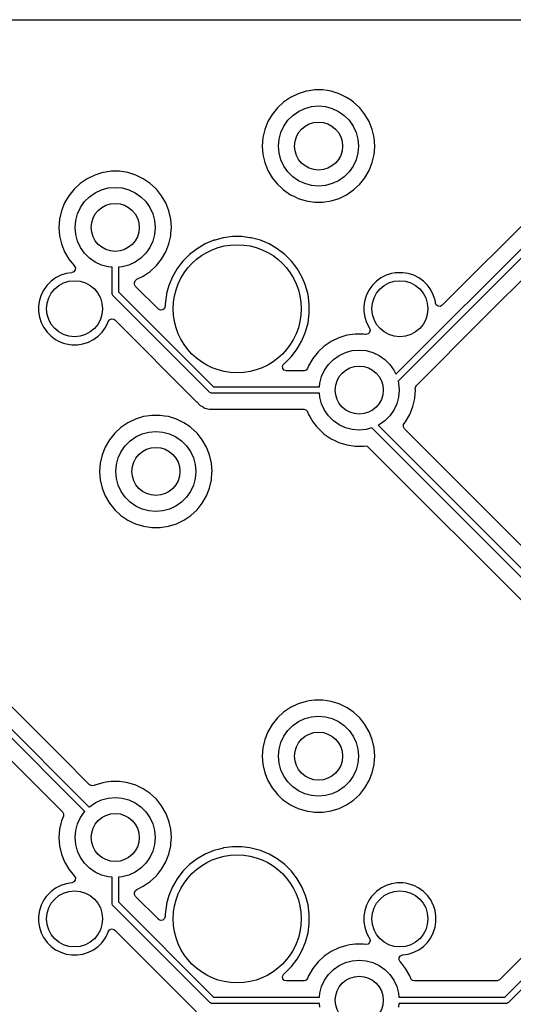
# Model space of a CAD drawing. Extents: x 98 to 223, y -135 to -41.
# Tile 7 of 23: x 119 to 135, y -77 to -46. Entities that reach past the tile are written whole.
import ezdxf

# ---------------------------------------------------------------- set-up
doc = ezdxf.new("R2010")
doc.units = 0
doc.layers.add('BLACK', color=7, linetype='CONTINUOUS')

msp = doc.modelspace()

# ---------------------------------------------------------------- linework, layer by layer
at = {"layer": 'BLACK', "linetype": 'CONTINUOUS'}
for p, q in [((117.147, -46.06175), (135.63839, -46.06175)), ((139.499706, -47.928557), (132.449365, -54.978898)), ((128.456312, -48.25575), (128.294747, -48.280103)), ((128.456318, -48.25575), (128.456312, -48.25575)), ((128.718682, -48.25575), (128.456318, -48.25575)), ((128.718687, -48.25575), (128.718682, -48.25575)), ((128.853323, -48.276044), (128.718687, -48.25575)), ((131.001979, -57.134098), (140.073137, -48.06294)), ((127.709802, -48.486018), (127.49302, -48.633817)), ((127.709803, -48.486017), (127.709802, -48.486018)), ((127.946173, -48.372188), (127.709803, -48.486017)), ((128.196876, -48.294856), (127.946173, -48.372188)), ((128.196882, -48.294855), (128.196876, -48.294856)), ((128.196885, -48.294854), (128.196882, -48.294855)), ((128.294747, -48.280103), (128.196885, -48.294854)), ((128.978115, -48.294854), (128.853323, -48.276044)), ((128.978119, -48.294855), (128.978115, -48.294854)), ((128.978123, -48.294856), (128.978119, -48.294855)), ((129.228827, -48.372188), (128.978123, -48.294856)), ((129.465196, -48.486017), (129.228825, -48.372188)), ((129.228825, -48.372188), (129.228827, -48.372188)), ((129.465197, -48.486018), (129.465196, -48.486017)), ((129.4652, -48.48602), (129.465197, -48.486018)), ((129.465204, -48.486022), (129.4652, -48.48602)), ((129.583988, -48.567008), (129.465204, -48.486022)), ((129.681979, -48.633817), (129.583988, -48.567008)), ((140.14302, -48.275901), (131.071862, -57.347059)), ((127.300698, -48.812264), (127.137114, -49.017393)), ((127.49302, -48.633817), (127.300698, -48.812264)), ((127.9625, -48.923718), (128.159975, -48.831634)), ((128.159975, -48.831634), (128.37044, -48.77524)), ((128.37044, -48.77524), (128.5875, -48.75625)), ((128.5875, -48.75625), (128.80456, -48.77524)), ((128.80456, -48.77524), (129.015025, -48.831634)), ((129.015025, -48.831634), (129.2125, -48.923718)), ((129.874301, -48.812264), (129.681979, -48.633817)), ((129.874304, -48.812268), (129.874301, -48.812264)), ((129.874305, -48.812269), (129.874304, -48.812268)), ((130.037886, -49.017393), (129.874305, -48.812269)), ((127.137114, -49.017393), (127.005932, -49.244606)), ((127.629944, -49.202765), (127.784015, -49.048694)), ((127.784015, -49.048694), (127.9625, -48.923718)), ((129.2125, -48.923718), (129.390985, -49.048694)), ((129.390985, -49.048694), (129.545056, -49.202765)), ((130.169068, -49.244607), (130.037886, -49.017393)), ((126.910076, -49.488847), (126.851697, -49.744624)), ((126.910082, -49.488828), (126.910076, -49.488847)), ((127.005932, -49.244606), (126.910082, -49.488828)), ((127.412884, -49.578725), (127.504968, -49.38125)), ((127.504968, -49.38125), (127.629944, -49.202765)), ((129.545056, -49.202765), (129.670032, -49.38125)), ((129.670032, -49.38125), (129.762116, -49.578725)), ((130.26492, -49.488834), (130.169068, -49.244607)), ((130.323302, -49.74462), (130.26492, -49.488834)), ((126.851696, -49.744629), (126.832092, -50.006245)), ((126.851697, -49.744624), (126.851696, -49.744629)), ((127.3375, -50.00625), (127.35649, -49.78919)), ((127.35649, -49.78919), (127.412884, -49.578725)), ((129.762116, -49.578725), (129.81851, -49.78919)), ((129.81851, -49.78919), (129.8375, -50.00625)), ((130.323302, -49.744624), (130.323302, -49.74462)), ((130.323303, -49.744629), (130.323302, -49.744624)), ((130.342908, -50.006245), (130.323303, -49.744629)), ((126.832092, -50.006245), (126.832092, -50.006254)), ((126.832092, -50.006254), (126.851696, -50.26787)), ((127.35649, -50.22331), (127.3375, -50.00625)), ((129.8375, -50.00625), (129.81851, -50.22331)), ((130.33017, -50.176236), (130.342908, -50.006254)), ((130.342908, -50.006254), (130.342908, -50.006245)), ((126.851696, -50.26787), (126.851697, -50.267875)), ((126.851697, -50.267875), (126.910076, -50.523652)), ((127.412884, -50.433775), (127.35649, -50.22331)), ((129.81851, -50.22331), (129.762116, -50.433775)), ((130.26492, -50.523666), (130.323302, -50.26788)), ((130.323302, -50.26788), (130.33017, -50.176236)), ((126.910076, -50.523652), (126.910078, -50.523661)), ((126.910078, -50.523661), (126.91008, -50.523666)), ((126.91008, -50.523666), (127.005932, -50.767893)), ((127.504968, -50.63125), (127.412884, -50.433775)), ((127.629944, -50.809735), (127.504968, -50.63125)), ((129.670032, -50.63125), (129.545056, -50.809735)), ((129.762116, -50.433775), (129.670032, -50.63125)), ((130.169068, -50.767893), (130.26492, -50.523666)), ((133.722988, -55.403745), (138.695636, -50.431097)), ((121.359802, -51.026018), (121.14302, -51.173817)), ((121.359803, -51.026017), (121.359802, -51.026018)), ((121.596173, -50.912188), (121.359803, -51.026017)), ((121.846876, -50.834856), (121.596173, -50.912188)), ((121.846882, -50.834855), (121.846876, -50.834856)), ((121.846885, -50.834854), (121.846882, -50.834855)), ((121.944747, -50.820103), (121.846885, -50.834854)), ((122.106312, -50.79575), (121.944747, -50.820103)), ((122.106318, -50.79575), (122.106312, -50.79575)), ((122.368682, -50.79575), (122.106318, -50.79575)), ((122.368687, -50.79575), (122.368682, -50.79575)), ((122.503323, -50.816044), (122.368687, -50.79575)), ((122.628115, -50.834854), (122.503323, -50.816044)), ((122.628119, -50.834855), (122.628115, -50.834854)), ((122.628123, -50.834856), (122.628119, -50.834855)), ((122.878827, -50.912188), (122.628123, -50.834856)), ((123.115196, -51.026017), (122.878825, -50.912188)), ((122.878825, -50.912188), (122.878827, -50.912188)), ((123.115197, -51.026018), (123.115196, -51.026017)), ((123.1152, -51.02602), (123.115197, -51.026018)), ((123.115204, -51.026022), (123.1152, -51.02602)), ((123.331979, -51.173817), (123.115204, -51.026022)), ((127.005932, -50.767893), (127.137114, -50.995107)), ((127.137114, -50.995107), (127.229158, -51.110526)), ((127.784015, -50.963806), (127.629944, -50.809735)), ((127.9625, -51.088782), (127.784015, -50.963806)), ((129.390985, -50.963806), (129.2125, -51.088782)), ((129.545056, -50.809735), (129.390985, -50.963806)), ((129.874305, -51.200231), (130.037886, -50.995107)), ((130.037886, -50.995107), (130.169068, -50.767893)), ((121.14302, -51.173817), (120.950698, -51.352264)), ((121.809975, -51.371634), (122.02044, -51.31524)), ((122.02044, -51.31524), (122.2375, -51.29625)), ((122.2375, -51.29625), (122.45456, -51.31524)), ((122.45456, -51.31524), (122.665025, -51.371634)), ((123.524301, -51.352264), (123.331979, -51.173817)), ((127.229158, -51.110526), (127.300698, -51.200235)), ((127.300698, -51.200235), (127.44675, -51.33575)), ((127.44675, -51.33575), (127.493021, -51.378683)), ((128.159975, -51.180866), (127.9625, -51.088782)), ((128.37044, -51.23726), (128.159975, -51.180866)), ((128.5875, -51.25625), (128.37044, -51.23726)), ((128.80456, -51.23726), (128.5875, -51.25625)), ((129.015025, -51.180866), (128.80456, -51.23726)), ((129.2125, -51.088782), (129.015025, -51.180866)), ((129.681979, -51.378683), (129.874305, -51.200231)), ((120.787114, -51.557393), (120.655932, -51.784606)), ((120.950698, -51.352264), (120.787114, -51.557393)), ((121.279944, -51.742765), (121.434015, -51.588694)), ((121.434015, -51.588694), (121.6125, -51.463718)), ((121.6125, -51.463718), (121.809975, -51.371634)), ((122.665025, -51.371634), (122.8625, -51.463718)), ((122.8625, -51.463718), (123.040985, -51.588694)), ((123.040985, -51.588694), (123.195056, -51.742765)), ((123.524304, -51.352268), (123.524301, -51.352264)), ((123.524305, -51.352269), (123.524304, -51.352268)), ((123.687886, -51.557393), (123.524305, -51.352269)), ((123.819068, -51.784607), (123.687886, -51.557393)), ((127.493021, -51.378683), (127.709796, -51.526478)), ((127.709796, -51.526478), (127.709801, -51.52648)), ((127.709801, -51.52648), (127.709802, -51.526481)), ((127.709802, -51.526481), (127.709803, -51.526482)), ((127.709803, -51.526482), (127.835343, -51.586938)), ((127.835343, -51.586938), (127.946173, -51.640311)), ((127.946173, -51.640311), (127.946174, -51.640311)), ((127.946174, -51.640311), (127.946177, -51.640313)), ((127.946177, -51.640313), (128.196885, -51.717646)), ((128.978115, -51.717646), (129.228823, -51.640313)), ((129.228823, -51.640313), (129.465204, -51.526478)), ((129.465204, -51.526478), (129.681979, -51.378683)), ((120.655932, -51.784606), (120.560082, -52.028828)), ((121.062884, -52.118725), (121.154968, -51.92125)), ((121.154968, -51.92125), (121.279944, -51.742765)), ((123.195056, -51.742765), (123.320032, -51.92125)), ((123.320032, -51.92125), (123.412116, -52.118725)), ((123.91492, -52.028834), (123.819068, -51.784607)), ((128.196885, -51.717646), (128.456318, -51.75675)), ((128.456318, -51.75675), (128.718682, -51.75675)), ((128.718682, -51.75675), (128.978115, -51.717646)), ((120.560076, -52.028847), (120.501697, -52.284624)), ((120.560082, -52.028828), (120.560076, -52.028847)), ((121.00649, -52.32919), (121.062884, -52.118725)), ((123.412116, -52.118725), (123.46851, -52.32919)), ((123.973302, -52.28462), (123.91492, -52.028834)), ((120.501696, -52.284629), (120.482092, -52.546245)), ((120.482092, -52.546245), (120.482092, -52.546254)), ((120.482092, -52.546254), (120.501696, -52.80787)), ((120.501697, -52.284624), (120.501696, -52.284629)), ((120.9875, -52.54625), (121.00649, -52.32919)), ((121.00649, -52.76331), (120.9875, -52.54625)), ((123.46851, -52.32919), (123.4875, -52.54625)), ((123.4875, -52.54625), (123.46851, -52.76331)), ((123.973302, -52.284624), (123.973302, -52.28462)), ((123.973303, -52.284629), (123.973302, -52.284624)), ((123.992908, -52.546245), (123.973303, -52.284629)), ((123.97897, -52.732243), (123.992908, -52.546254)), ((123.992908, -52.546254), (123.992908, -52.546245)), ((120.501696, -52.80787), (120.501697, -52.807875)), ((120.501697, -52.807875), (120.560076, -53.063652)), ((121.062884, -52.973775), (121.00649, -52.76331)), ((123.46851, -52.76331), (123.412116, -52.973775)), ((123.91492, -53.063666), (123.973302, -52.80788)), ((123.973302, -52.80788), (123.97897, -52.732243)), ((125.607507, -52.874257), (125.357484, -52.94125)), ((125.621585, -52.872403), (125.607507, -52.874257)), ((125.899986, -52.83575), (125.621585, -52.872403)), ((125.899994, -52.83575), (125.899986, -52.83575)), ((126.195006, -52.83575), (125.899994, -52.83575)), ((126.195013, -52.83575), (126.195006, -52.83575)), ((126.438334, -52.867785), (126.195013, -52.83575)), ((126.487493, -52.874257), (126.438334, -52.867785)), ((126.772452, -52.950611), (126.487493, -52.874257)), ((120.560076, -53.063652), (120.560078, -53.063661)), ((120.560078, -53.063661), (120.56008, -53.063666)), ((120.56008, -53.063666), (120.655932, -53.307893)), ((121.154968, -53.17125), (121.062884, -52.973775)), ((121.279944, -53.349735), (121.154968, -53.17125)), ((123.320032, -53.17125), (123.195056, -53.349735)), ((123.412116, -52.973775), (123.320032, -53.17125)), ((123.819068, -53.307893), (123.91492, -53.063666)), ((125.049989, -53.063508), (124.794506, -53.211011)), ((125.049999, -53.063504), (125.049989, -53.063508)), ((125.322538, -52.950614), (125.049999, -53.063504)), ((125.322548, -52.950611), (125.322538, -52.950614)), ((125.357484, -52.94125), (125.322548, -52.950611)), ((126.772454, -52.950612), (126.772452, -52.950611)), ((126.772461, -52.950614), (126.772454, -52.950612)), ((127.045, -53.063504), (126.772461, -52.950614)), ((127.04501, -53.063508), (127.045, -53.063504)), ((127.300493, -53.211011), (127.04501, -53.063508)), ((120.655932, -53.307893), (120.787114, -53.535107)), ((121.434015, -53.503806), (121.279944, -53.349735)), ((123.195056, -53.349735), (123.040985, -53.503806)), ((123.687886, -53.535107), (123.819068, -53.307893)), ((124.560452, -53.390608), (124.351858, -53.599202)), ((124.560459, -53.390602), (124.560452, -53.390608)), ((124.794506, -53.211011), (124.560459, -53.390602)), ((127.53454, -53.390602), (127.300493, -53.211011)), ((127.534547, -53.390608), (127.53454, -53.390602)), ((127.743141, -53.599202), (127.534547, -53.390608)), ((120.787114, -53.535107), (120.88133, -53.65325)), ((120.88133, -53.65325), (120.950697, -53.740234)), ((120.950697, -53.740234), (120.956877, -53.745967)), ((120.956877, -53.745967), (120.992633, -53.805994)), ((121.6125, -53.628782), (121.434015, -53.503806)), ((121.809975, -53.720866), (121.6125, -53.628782)), ((122.02044, -53.77726), (121.809975, -53.720866)), ((122.1375, -53.787501), (122.02044, -53.77726)), ((122.1375, -54.599652), (122.1375, -53.787501)), ((122.45456, -53.77726), (122.3375, -53.787501)), ((122.3375, -53.787501), (122.3375, -54.55823)), ((122.665025, -53.720866), (122.45456, -53.77726)), ((122.8625, -53.628782), (122.665025, -53.720866)), ((123.040985, -53.503806), (122.8625, -53.628782)), ((123.331979, -53.918683), (123.524305, -53.740231)), ((123.524305, -53.740231), (123.687886, -53.535107)), ((124.351852, -53.599209), (124.172261, -53.833256)), ((124.351858, -53.599202), (124.351852, -53.599209)), ((127.743147, -53.599209), (127.743141, -53.599202)), ((127.922738, -53.833256), (127.743147, -53.599209)), ((120.535457, -54.043207), (120.377609, -54.123636)), ((120.53546, -54.043206), (120.535457, -54.043207)), ((120.703943, -53.988464), (120.53546, -54.043206)), ((120.878928, -53.960748), (120.703943, -53.988464)), ((120.882288, -53.960484), (120.878928, -53.960748)), ((120.886006, -53.960134), (120.882288, -53.960484)), ((120.950511, -53.933285), (120.886006, -53.960134)), ((120.99026, -53.875824), (120.950511, -53.933285)), ((120.992633, -53.805994), (120.99026, -53.875824)), ((122.908198, -54.166166), (123.115204, -54.066478)), ((123.115204, -54.066478), (123.331979, -53.918683)), ((124.024754, -54.088749), (123.911864, -54.361288)), ((124.024758, -54.088739), (124.024754, -54.088749)), ((124.172261, -53.833256), (124.024758, -54.088739)), ((128.057388, -54.066478), (127.922738, -53.833256)), ((128.070243, -54.088743), (128.057388, -54.066478)), ((128.148589, -54.277886), (128.070243, -54.088743)), ((130.695457, -54.043207), (130.537609, -54.123636)), ((130.69546, -54.043206), (130.695457, -54.043207)), ((130.863943, -53.988464), (130.69546, -54.043206)), ((130.980595, -53.969988), (130.863943, -53.988464)), ((131.038921, -53.96075), (130.980595, -53.969988)), ((131.216079, -53.96075), (131.038921, -53.96075)), ((131.303567, -53.974607), (131.216079, -53.96075)), ((131.391056, -53.988464), (131.303567, -53.974607)), ((131.559539, -54.043206), (131.391056, -53.988464)), ((131.559542, -54.043207), (131.559539, -54.043206)), ((131.71739, -54.123636), (131.559542, -54.043207)), ((120.084169, -54.387236), (120.004886, -54.496359)), ((120.109017, -54.353036), (120.084169, -54.387236)), ((120.109019, -54.353034), (120.109017, -54.353036)), ((120.234283, -54.227769), (120.109019, -54.353033)), ((120.109019, -54.353033), (120.109019, -54.353034)), ((120.234284, -54.227769), (120.234283, -54.227769)), ((120.234286, -54.227767), (120.234284, -54.227769)), ((120.319507, -54.16585), (120.234286, -54.227767)), ((120.377609, -54.123636), (120.319507, -54.16585)), ((122.838, -54.277886), (122.857685, -54.210847)), ((122.838, -54.299555), (122.838, -54.277886)), ((122.840834, -54.325913), (122.838, -54.299555)), ((122.874319, -54.387236), (122.840834, -54.325913)), ((122.857685, -54.210847), (122.908198, -54.166166)), ((123.585319, -55.098236), (122.874319, -54.387236)), ((123.911861, -54.361298), (123.844084, -54.614249)), ((123.911864, -54.361288), (123.911861, -54.361298)), ((128.168856, -54.326817), (128.148589, -54.277886)), ((128.183139, -54.361298), (128.168856, -54.326817)), ((128.259493, -54.646257), (128.183139, -54.361298)), ((130.244169, -54.387236), (130.164886, -54.496359)), ((130.269017, -54.353036), (130.244169, -54.387236)), ((130.269019, -54.353034), (130.269017, -54.353036)), ((130.394283, -54.227769), (130.269019, -54.353033)), ((130.269019, -54.353033), (130.269019, -54.353034)), ((130.394284, -54.227769), (130.394283, -54.227769)), ((130.394286, -54.227767), (130.394284, -54.227769)), ((130.479507, -54.16585), (130.394286, -54.227767)), ((130.537609, -54.123636), (130.479507, -54.16585)), ((131.860714, -54.227767), (131.71739, -54.123636)), ((131.985983, -54.353036), (131.860714, -54.227767)), ((132.070354, -54.469163), (131.985983, -54.353036)), ((119.924456, -54.65421), (119.869714, -54.822693)), ((119.924457, -54.654207), (119.924456, -54.65421)), ((120.004886, -54.496359), (119.924457, -54.654207)), ((122.139421, -54.619161), (122.1375, -54.599652)), ((122.154353, -54.655209), (122.139421, -54.619161)), ((122.166789, -54.670363), (122.154353, -54.655209)), ((125.193387, -57.696961), (122.166789, -54.670363)), ((122.3375, -54.55823), (125.30552, -57.52625)), ((123.835506, -54.646265), (123.797, -54.938736)), ((123.835508, -54.646254), (123.835506, -54.646265)), ((123.844084, -54.614249), (123.835508, -54.646254)), ((128.298, -54.938744), (128.259493, -54.646257)), ((130.084456, -54.65421), (130.029714, -54.822693)), ((130.084457, -54.654207), (130.084456, -54.65421)), ((130.164886, -54.496359), (130.084457, -54.654207)), ((132.090113, -54.496359), (132.070354, -54.469163)), ((132.170542, -54.654207), (132.090113, -54.496359)), ((132.170543, -54.65421), (132.170542, -54.654207)), ((132.225286, -54.822694), (132.170543, -54.65421)), ((119.869714, -54.822693), (119.842, -54.997671)), ((119.842, -54.997671), (119.842, -55.174828)), ((123.797, -55.010555), (123.777315, -55.077594)), ((123.797, -54.938736), (123.797, -55.010555)), ((128.298, -55.233756), (128.298, -54.938744)), ((130.029714, -54.822693), (130.002, -54.997671)), ((130.002, -54.997671), (130.002, -55.174828)), ((132.225286, -54.822695), (132.225286, -54.822694)), ((132.236431, -54.893064), (132.225286, -54.822695)), ((132.239211, -54.910614), (132.236431, -54.893064)), ((132.262417, -54.965527), (132.239211, -54.910614)), ((132.31835, -55.007399), (132.262417, -54.965527)), ((132.388042, -55.012383), (132.31835, -55.007399)), ((132.449365, -54.978898), (132.388042, -55.012383)), ((119.842, -55.174828), (119.869714, -55.349806)), ((123.591797, -55.104268), (123.585319, -55.098236)), ((123.655353, -55.133293), (123.591797, -55.104268)), ((123.724511, -55.123349), (123.655353, -55.133293)), ((123.777315, -55.077594), (123.724511, -55.123349)), ((128.259493, -55.526243), (128.298, -55.233756)), ((130.002, -55.174828), (130.029714, -55.349806)), ((119.869714, -55.349806), (119.924456, -55.518289)), ((119.924456, -55.518289), (119.924457, -55.518292)), ((119.924457, -55.518292), (119.999398, -55.66537)), ((121.930114, -55.67614), (122.010542, -55.518292)), ((122.010542, -55.518292), (122.020692, -55.487054)), ((122.020692, -55.487054), (122.060129, -55.429379)), ((122.060129, -55.429379), (122.124487, -55.40218)), ((122.124487, -55.40218), (122.193334, -55.414094)), ((122.193334, -55.414094), (122.226304, -55.437691)), ((122.226304, -55.437691), (124.779237, -57.990624)), ((128.183139, -55.811202), (128.259493, -55.526243)), ((130.029714, -55.349806), (130.084456, -55.518289)), ((130.084456, -55.518289), (130.084457, -55.518292)), ((130.084457, -55.518292), (130.164887, -55.676142)), ((131.64529, -57.481443), (133.722988, -55.403745)), ((119.999398, -55.66537), (120.004886, -55.67614)), ((120.004886, -55.67614), (120.109017, -55.819464)), ((120.109017, -55.819464), (120.234286, -55.944733)), ((120.234286, -55.944733), (120.37761, -56.048864)), ((121.55739, -56.048864), (121.700714, -55.944733)), ((121.700714, -55.944733), (121.825983, -55.819464)), ((121.825983, -55.819464), (121.930114, -55.67614)), ((128.070243, -56.083757), (128.183139, -55.811202)), ((129.466876, -55.914856), (129.216173, -55.992188)), ((129.466882, -55.914855), (129.466876, -55.914856)), ((129.466885, -55.914854), (129.466882, -55.914855)), ((129.564747, -55.900103), (129.466885, -55.914854)), ((129.726312, -55.87575), (129.564747, -55.900103)), ((129.726318, -55.87575), (129.726312, -55.87575)), ((129.988682, -55.87575), (129.726318, -55.87575)), ((129.988689, -55.87575), (129.988682, -55.87575)), ((130.056498, -55.885971), (129.988689, -55.87575)), ((130.064366, -55.886901), (130.056498, -55.885971)), ((130.132844, -55.873026), (130.064366, -55.886901)), ((130.182951, -55.824332), (130.132844, -55.873026)), ((130.164887, -55.676142), (130.175298, -55.690472)), ((130.175298, -55.690472), (130.198777, -55.756279)), ((130.198777, -55.756279), (130.182951, -55.824332)), ((120.37761, -56.048864), (120.446077, -56.08375)), ((120.446077, -56.08375), (120.535457, -56.129292)), ((120.535457, -56.129292), (120.53546, -56.129293)), ((120.53546, -56.129293), (120.619701, -56.156664)), ((120.619701, -56.156664), (120.703945, -56.184036)), ((120.703945, -56.184036), (120.878921, -56.21175)), ((120.878921, -56.21175), (120.878922, -56.21175)), ((120.878922, -56.21175), (121.056078, -56.21175)), ((121.056078, -56.21175), (121.056079, -56.21175)), ((121.056079, -56.21175), (121.231055, -56.184036)), ((121.231055, -56.184036), (121.399542, -56.129292)), ((121.399542, -56.129292), (121.55739, -56.048864)), ((127.922738, -56.339244), (128.070243, -56.083757)), ((128.76302, -56.253817), (128.570698, -56.432264)), ((128.979802, -56.106018), (128.76302, -56.253817)), ((128.979803, -56.106017), (128.979802, -56.106018)), ((129.216173, -55.992188), (128.979803, -56.106017)), ((127.743146, -56.573292), (127.922738, -56.339244)), ((128.570698, -56.432264), (128.407114, -56.637393)), ((129.054015, -56.668694), (129.2325, -56.543718)), ((129.2325, -56.543718), (129.429975, -56.451634)), ((129.429975, -56.451634), (129.64044, -56.39524)), ((129.64044, -56.39524), (129.8575, -56.37625)), ((129.8575, -56.37625), (130.07456, -56.39524)), ((130.07456, -56.39524), (130.285025, -56.451634)), ((130.285025, -56.451634), (130.4825, -56.543718)), ((130.4825, -56.543718), (130.660985, -56.668694)), ((127.4593, -56.884103), (127.488325, -56.820547)), ((127.488325, -56.820547), (127.506552, -56.803374)), ((127.506552, -56.803374), (127.519179, -56.793684)), ((127.519179, -56.793684), (127.534542, -56.781896)), ((127.534542, -56.781896), (127.743146, -56.573292)), ((128.275932, -56.864607), (128.243573, -56.947055)), ((128.275935, -56.8646), (128.275932, -56.864605)), ((128.275932, -56.864605), (128.275932, -56.864607)), ((128.407114, -56.637393), (128.275935, -56.8646)), ((128.774968, -57.00125), (128.899944, -56.822765)), ((128.899944, -56.822765), (129.054015, -56.668694)), ((130.660985, -56.668694), (130.815056, -56.822765)), ((130.815056, -56.822765), (130.940032, -57.00125)), ((127.469244, -56.953261), (127.4593, -56.884103)), ((127.514999, -57.006065), (127.469244, -56.953261)), ((127.582038, -57.02575), (127.514999, -57.006065)), ((128.128147, -57.02575), (127.582038, -57.02575)), ((128.13489, -57.025567), (128.128147, -57.02575)), ((128.20076, -57.002266), (128.13489, -57.025567)), ((128.243573, -56.947055), (128.20076, -57.002266)), ((128.682884, -57.198725), (128.774968, -57.00125)), ((130.940032, -57.00125), (131.001979, -57.134098)), ((128.616249, -57.52625), (128.62649, -57.40919)), ((128.62649, -57.40919), (128.682884, -57.198725)), ((131.071862, -57.347059), (131.08851, -57.40919)), ((131.08851, -57.40919), (131.1075, -57.62625)), ((131.62394, -57.510066), (131.64529, -57.481443)), ((125.208541, -57.709397), (125.193387, -57.696961)), ((125.244589, -57.724329), (125.208541, -57.709397)), ((125.264098, -57.72625), (125.244589, -57.724329)), ((128.616249, -57.72625), (125.264098, -57.72625)), ((125.30552, -57.52625), (128.616249, -57.52625)), ((128.62649, -57.84331), (128.616249, -57.72625)), ((131.1075, -57.62625), (131.08851, -57.84331)), ((131.594936, -57.866085), (131.612908, -57.626253)), ((131.609321, -57.578389), (131.62394, -57.510066)), ((131.612908, -57.626248), (131.609321, -57.578389)), ((131.612908, -57.626253), (131.612908, -57.626248)), ((124.779237, -57.990624), (124.779247, -57.990635)), ((124.779247, -57.990635), (124.783577, -57.994965)), ((124.783577, -57.994965), (124.783578, -57.994966)), ((124.783578, -57.994966), (124.895382, -58.10677)), ((128.682884, -58.053775), (128.62649, -57.84331)), ((128.774968, -58.25125), (128.682884, -58.053775)), ((131.032116, -58.053775), (130.940032, -58.25125)), ((131.08851, -57.84331), (131.032116, -58.053775)), ((131.53492, -58.143666), (131.593302, -57.88788)), ((131.593302, -57.88788), (131.594936, -57.866085)), ((124.895382, -58.10677), (124.959298, -58.143671)), ((124.959298, -58.143671), (124.982193, -58.156889)), ((124.982193, -58.156889), (124.982195, -58.156891)), ((124.982195, -58.156891), (125.020249, -58.178861)), ((125.020249, -58.178861), (125.032313, -58.185827)), ((125.032313, -58.185827), (125.185041, -58.226751)), ((125.185041, -58.226751), (125.185044, -58.226751)), ((125.185044, -58.226751), (125.350751, -58.226751)), ((125.350751, -58.226751), (125.350767, -58.22675)), ((125.350767, -58.22675), (128.128147, -58.22675)), ((128.128147, -58.22675), (128.195186, -58.246435)), ((128.195186, -58.246435), (128.240941, -58.299239)), ((128.240941, -58.299239), (128.243558, -58.305407)), ((128.243558, -58.305407), (128.275932, -58.387893)), ((128.275932, -58.387893), (128.275934, -58.387896)), ((128.275934, -58.387896), (128.275935, -58.387899)), ((128.275935, -58.387899), (128.314593, -58.454856)), ((128.899944, -58.429735), (128.774968, -58.25125)), ((130.940032, -58.25125), (130.815056, -58.429735)), ((131.307886, -58.615107), (131.439068, -58.387893)), ((131.439068, -58.387893), (131.53492, -58.143666)), ((122.629802, -58.646018), (122.41302, -58.793817)), ((122.629803, -58.646017), (122.629802, -58.646018)), ((122.866173, -58.532188), (122.629803, -58.646017)), ((123.116876, -58.454856), (122.866173, -58.532188)), ((123.116882, -58.454855), (123.116876, -58.454856)), ((123.116885, -58.454854), (123.116882, -58.454855)), ((123.214747, -58.440103), (123.116885, -58.454854)), ((123.376312, -58.41575), (123.214747, -58.440103)), ((123.376318, -58.41575), (123.376312, -58.41575)), ((123.638682, -58.41575), (123.376318, -58.41575)), ((123.638687, -58.41575), (123.638682, -58.41575)), ((123.773323, -58.436044), (123.638687, -58.41575)), ((123.898115, -58.454854), (123.773323, -58.436044)), ((123.898119, -58.454855), (123.898115, -58.454854)), ((123.898123, -58.454856), (123.898119, -58.454855)), ((124.148827, -58.532188), (123.898123, -58.454856)), ((124.385196, -58.646017), (124.148825, -58.532188)), ((124.148825, -58.532188), (124.148827, -58.532188)), ((124.385197, -58.646018), (124.385196, -58.646017)), ((124.3852, -58.64602), (124.385197, -58.646018)), ((124.385204, -58.646022), (124.3852, -58.64602)), ((124.574793, -58.775282), (124.385204, -58.646022)), ((128.314593, -58.454856), (128.407114, -58.615107)), ((128.407114, -58.615107), (128.521265, -58.758248)), ((129.054015, -58.583806), (128.899944, -58.429735)), ((129.2325, -58.708782), (129.054015, -58.583806)), ((129.429975, -58.800866), (129.2325, -58.708782)), ((130.4825, -58.708782), (130.451097, -58.723425)), ((130.660985, -58.583806), (130.4825, -58.708782)), ((130.815056, -58.429735), (130.660985, -58.583806)), ((131.238606, -58.775282), (131.24359, -58.70559)), ((131.24359, -58.70559), (131.262826, -58.67161)), ((131.262826, -58.67161), (131.307879, -58.615116)), ((131.307879, -58.615114), (131.307886, -58.615107)), ((131.307879, -58.615116), (131.307879, -58.615114)), ((122.220698, -58.972264), (122.057114, -59.177393)), ((122.41302, -58.793817), (122.220698, -58.972264)), ((122.8825, -59.083718), (123.079975, -58.991634)), ((123.079975, -58.991634), (123.29044, -58.93524)), ((123.29044, -58.93524), (123.5075, -58.91625)), ((123.5075, -58.91625), (123.72456, -58.93524)), ((123.72456, -58.93524), (123.935025, -58.991634)), ((123.935025, -58.991634), (124.1325, -59.083718)), ((124.601979, -58.793817), (124.574793, -58.775282)), ((124.794301, -58.972264), (124.601979, -58.793817)), ((124.794304, -58.972268), (124.794301, -58.972264)), ((124.794305, -58.972269), (124.794304, -58.972268)), ((124.957886, -59.177393), (124.794305, -58.972269)), ((128.521265, -58.758248), (128.570698, -58.820235)), ((128.570698, -58.820235), (128.734548, -58.972264)), ((128.734548, -58.972264), (128.763021, -58.998683)), ((128.763021, -58.998683), (128.979796, -59.146478)), ((129.64044, -58.85726), (129.429975, -58.800866)), ((129.8575, -58.87625), (129.64044, -58.85726)), ((130.07456, -58.85726), (129.8575, -58.87625)), ((130.254005, -58.809177), (130.07456, -58.85726)), ((138.34929, -66.904461), (130.254005, -58.809177)), ((130.451097, -58.723425), (138.461421, -66.73375)), ((131.272091, -58.836605), (131.238606, -58.775282)), ((132.215449, -59.779963), (131.272091, -58.836605)), ((122.057114, -59.177393), (121.925932, -59.404606)), ((122.549944, -59.362765), (122.704015, -59.208694)), ((122.704015, -59.208694), (122.8825, -59.083718)), ((124.1325, -59.083718), (124.310985, -59.208694)), ((124.310985, -59.208694), (124.465056, -59.362765)), ((125.089068, -59.404607), (124.957886, -59.177393)), ((128.979796, -59.146478), (128.979801, -59.14648)), ((128.979801, -59.14648), (128.979802, -59.146481)), ((128.979802, -59.146481), (128.979803, -59.146482)), ((128.979803, -59.146482), (129.092568, -59.200786)), ((129.092568, -59.200786), (129.216173, -59.260311)), ((129.216173, -59.260311), (129.216174, -59.260311)), ((129.216174, -59.260311), (129.216177, -59.260313)), ((129.216177, -59.260313), (129.466885, -59.337646)), ((121.925932, -59.404606), (121.830082, -59.648828)), ((122.332884, -59.738725), (122.424968, -59.54125)), ((122.424968, -59.54125), (122.549944, -59.362765)), ((124.465056, -59.362765), (124.590032, -59.54125)), ((124.590032, -59.54125), (124.682116, -59.738725)), ((125.18492, -59.648834), (125.089068, -59.404607)), ((129.466885, -59.337646), (129.726318, -59.37675)), ((129.726318, -59.37675), (129.988676, -59.37675)), ((129.988676, -59.37675), (129.988682, -59.37675)), ((129.988682, -59.37675), (130.035482, -59.369695)), ((130.035482, -59.369695), (130.104705, -59.379167)), ((130.104705, -59.379167), (130.141643, -59.404628)), ((130.141643, -59.404628), (138.051284, -67.31427)), ((121.771696, -59.904629), (121.752092, -60.166245)), ((121.771697, -59.904624), (121.771696, -59.904629)), ((121.830076, -59.648847), (121.771697, -59.904624)), ((121.830082, -59.648828), (121.830076, -59.648847)), ((122.27649, -59.94919), (122.332884, -59.738725)), ((124.682116, -59.738725), (124.73851, -59.94919)), ((125.243302, -59.90462), (125.18492, -59.648834)), ((125.243302, -59.904624), (125.243302, -59.90462)), ((125.243303, -59.904629), (125.243302, -59.904624)), ((125.262908, -60.166245), (125.243303, -59.904629)), ((136.729231, -64.293745), (132.215449, -59.779963)), ((121.752092, -60.166245), (121.752092, -60.166254)), ((121.752092, -60.166254), (121.771696, -60.42787)), ((122.2575, -60.16625), (122.27649, -59.94919)), ((122.27649, -60.38331), (122.2575, -60.16625)), ((124.73851, -59.94919), (124.7575, -60.16625)), ((124.7575, -60.16625), (124.73851, -60.38331)), ((125.243302, -60.42788), (125.260192, -60.202493)), ((125.260192, -60.202493), (125.262908, -60.166254)), ((125.262908, -60.166254), (125.262908, -60.166245)), ((121.771696, -60.42787), (121.771697, -60.427875)), ((121.771697, -60.427875), (121.830076, -60.683652)), ((122.332884, -60.593775), (122.27649, -60.38331)), ((124.73851, -60.38331), (124.682116, -60.593775)), ((125.18492, -60.683666), (125.243302, -60.42788)), ((121.830076, -60.683652), (121.830078, -60.683661)), ((121.830078, -60.683661), (121.83008, -60.683666)), ((121.83008, -60.683666), (121.925932, -60.927893)), ((122.424968, -60.79125), (122.332884, -60.593775)), ((122.549944, -60.969735), (122.424968, -60.79125)), ((124.590032, -60.79125), (124.465056, -60.969735)), ((124.682116, -60.593775), (124.590032, -60.79125)), ((125.089068, -60.927893), (125.18492, -60.683666)), ((121.925932, -60.927893), (122.057114, -61.155107)), ((122.057114, -61.155107), (122.180323, -61.309606)), ((122.704015, -61.123806), (122.549944, -60.969735)), ((122.8825, -61.248782), (122.704015, -61.123806)), ((124.310985, -61.123806), (124.1325, -61.248782)), ((124.465056, -60.969735), (124.310985, -61.123806)), ((124.794305, -61.360231), (124.957886, -61.155107)), ((124.957886, -61.155107), (125.089068, -60.927893)), ((122.180323, -61.309606), (122.220698, -61.360235)), ((122.220698, -61.360235), (122.401214, -61.527728)), ((123.079975, -61.340866), (122.8825, -61.248782)), ((123.29044, -61.39726), (123.079975, -61.340866)), ((123.5075, -61.41625), (123.29044, -61.39726)), ((123.72456, -61.39726), (123.5075, -61.41625)), ((123.935025, -61.340866), (123.72456, -61.39726)), ((124.1325, -61.248782), (123.935025, -61.340866)), ((124.601979, -61.538683), (124.794305, -61.360231)), ((122.401214, -61.527728), (122.413021, -61.538683)), ((122.413021, -61.538683), (122.629796, -61.686478)), ((122.629796, -61.686478), (122.629801, -61.68648)), ((122.629801, -61.68648), (122.629802, -61.686481)), ((122.629802, -61.686481), (122.629803, -61.686482)), ((122.629803, -61.686482), (122.755343, -61.746938)), ((122.755343, -61.746938), (122.866173, -61.800311)), ((124.148823, -61.800313), (124.385204, -61.686478)), ((124.385204, -61.686478), (124.601979, -61.538683)), ((122.866173, -61.800311), (122.866174, -61.800311)), ((122.866174, -61.800311), (122.866177, -61.800313)), ((122.866177, -61.800313), (123.116885, -61.877646)), ((123.116885, -61.877646), (123.376318, -61.91675)), ((123.376318, -61.91675), (123.638682, -61.91675)), ((123.638682, -61.91675), (123.898115, -61.877646)), ((123.898115, -61.877646), (124.148823, -61.800313)), ((120.54673, -69.056245), (118.28009, -66.789605)), ((121.286268, -70.78644), (117.751078, -67.25125)), ((117.863211, -67.080539), (121.42769, -70.645018)), ((128.456312, -67.30575), (128.294747, -67.330103)), ((128.456318, -67.30575), (128.456312, -67.30575)), ((128.718682, -67.30575), (128.456318, -67.30575)), ((128.718687, -67.30575), (128.718682, -67.30575)), ((128.853323, -67.326044), (128.718687, -67.30575)), ((127.709802, -67.536018), (127.49302, -67.683817)), ((127.709803, -67.536017), (127.709802, -67.536018)), ((127.946173, -67.422188), (127.709803, -67.536017)), ((128.196876, -67.344856), (127.946173, -67.422188)), ((128.196882, -67.344855), (128.196876, -67.344856)), ((128.196885, -67.344854), (128.196882, -67.344855)), ((128.294747, -67.330103), (128.196885, -67.344854)), ((128.978115, -67.344854), (128.853323, -67.326044)), ((128.978119, -67.344855), (128.978115, -67.344854)), ((128.978123, -67.344856), (128.978119, -67.344855)), ((129.228827, -67.422188), (128.978123, -67.344856)), ((129.465196, -67.536017), (129.228825, -67.422188)), ((129.228825, -67.422188), (129.228827, -67.422188)), ((129.465197, -67.536018), (129.465196, -67.536017)), ((129.4652, -67.53602), (129.465197, -67.536018)), ((129.465204, -67.536022), (129.4652, -67.53602)), ((129.60564, -67.63177), (129.465204, -67.536022)), ((129.681979, -67.683817), (129.60564, -67.63177)), ((117.580084, -67.788069), (120.590261, -70.798246)), ((127.300698, -67.862264), (127.137114, -68.067393)), ((127.49302, -67.683817), (127.300698, -67.862264)), ((127.9625, -67.973718), (128.159975, -67.881634)), ((128.159975, -67.881634), (128.37044, -67.82524)), ((128.37044, -67.82524), (128.5875, -67.80625)), ((128.5875, -67.80625), (128.80456, -67.82524)), ((128.80456, -67.82524), (129.015025, -67.881634)), ((129.015025, -67.881634), (129.2125, -67.973718)), ((129.874301, -67.862264), (129.681979, -67.683817)), ((129.874304, -67.862268), (129.874301, -67.862264)), ((129.874305, -67.862269), (129.874304, -67.862268)), ((130.037886, -68.067393), (129.874305, -67.862269)), ((127.137114, -68.067393), (127.005932, -68.294606)), ((127.629944, -68.252765), (127.784015, -68.098694)), ((127.784015, -68.098694), (127.9625, -67.973718)), ((129.2125, -67.973718), (129.390985, -68.098694)), ((129.390985, -68.098694), (129.545056, -68.252765)), ((130.169068, -68.294607), (130.037886, -68.067393)), ((126.910076, -68.538847), (126.851697, -68.794624)), ((126.910082, -68.538828), (126.910076, -68.538847)), ((127.005932, -68.294606), (126.910082, -68.538828)), ((127.412884, -68.628725), (127.504968, -68.43125)), ((127.504968, -68.43125), (127.629944, -68.252765)), ((129.545056, -68.252765), (129.670032, -68.43125)), ((129.670032, -68.43125), (129.762116, -68.628725)), ((130.26492, -68.538834), (130.169068, -68.294607)), ((130.323302, -68.79462), (130.26492, -68.538834)), ((126.851696, -68.794629), (126.832092, -69.056245)), ((126.851697, -68.794624), (126.851696, -68.794629)), ((127.3375, -69.05625), (127.35649, -68.83919)), ((127.35649, -68.83919), (127.412884, -68.628725)), ((129.762116, -68.628725), (129.81851, -68.83919)), ((129.81851, -68.83919), (129.8375, -69.05625)), ((130.323302, -68.794624), (130.323302, -68.79462)), ((130.323303, -68.794629), (130.323302, -68.794624)), ((130.342908, -69.056245), (130.323303, -68.794629)), ((121.437104, -69.946619), (120.54673, -69.056245)), ((126.832092, -69.056245), (126.832092, -69.056254)), ((126.832092, -69.056254), (126.851696, -69.31787)), ((127.35649, -69.27331), (127.3375, -69.05625)), ((129.8375, -69.05625), (129.81851, -69.27331)), ((130.334097, -69.173828), (130.342908, -69.056254)), ((130.342908, -69.056254), (130.342908, -69.056245)), ((126.851696, -69.31787), (126.851697, -69.317875)), ((126.851697, -69.317875), (126.910076, -69.573652)), ((127.412884, -69.483775), (127.35649, -69.27331)), ((129.81851, -69.27331), (129.762116, -69.483775)), ((130.26492, -69.573666), (130.323302, -69.31788)), ((130.323302, -69.31788), (130.334097, -69.173828)), ((126.910076, -69.573652), (126.910078, -69.573661)), ((126.910078, -69.573661), (126.91008, -69.573666)), ((126.91008, -69.573666), (127.005932, -69.817893)), ((127.504968, -69.68125), (127.412884, -69.483775)), ((127.629944, -69.859735), (127.504968, -69.68125)), ((129.670032, -69.68125), (129.545056, -69.859735)), ((129.762116, -69.483775), (129.670032, -69.68125)), ((130.169068, -69.817893), (130.26492, -69.573666)), ((121.445509, -69.954287), (121.437104, -69.946619)), ((121.509644, -69.98201), (121.445509, -69.954287)), ((121.578585, -69.970659), (121.509644, -69.98201)), ((121.596176, -69.962187), (121.578585, -69.970659)), ((121.846876, -69.884856), (121.596176, -69.962187)), ((121.846882, -69.884855), (121.846876, -69.884856)), ((121.846885, -69.884854), (121.846882, -69.884855)), ((121.944747, -69.870103), (121.846885, -69.884854)), ((122.106312, -69.84575), (121.944747, -69.870103)), ((122.106318, -69.84575), (122.106312, -69.84575)), ((122.368682, -69.84575), (122.106318, -69.84575)), ((122.368687, -69.84575), (122.368682, -69.84575)), ((122.503323, -69.866044), (122.368687, -69.84575)), ((122.628115, -69.884854), (122.503323, -69.866044)), ((122.628119, -69.884855), (122.628115, -69.884854)), ((122.628123, -69.884856), (122.628119, -69.884855)), ((122.878827, -69.962188), (122.628123, -69.884856)), ((123.115196, -70.076017), (122.878825, -69.962188)), ((122.878825, -69.962188), (122.878827, -69.962188)), ((123.115197, -70.076018), (123.115196, -70.076017)), ((123.1152, -70.07602), (123.115197, -70.076018)), ((123.115204, -70.076022), (123.1152, -70.07602)), ((123.331979, -70.223817), (123.115204, -70.076022)), ((127.005932, -69.817893), (127.137114, -70.045107)), ((127.137114, -70.045107), (127.229158, -70.160526)), ((127.784015, -70.013806), (127.629944, -69.859735)), ((127.9625, -70.138782), (127.784015, -70.013806)), ((129.390985, -70.013806), (129.2125, -70.138782)), ((129.545056, -69.859735), (129.390985, -70.013806)), ((129.874305, -70.250231), (130.037886, -70.045107)), ((130.037886, -70.045107), (130.169068, -69.817893)), ((134.40599, -76.57625), (141.1875, -69.79474)), ((141.358211, -69.906873), (134.518123, -76.746961)), ((121.809975, -70.421634), (122.02044, -70.36524)), ((122.02044, -70.36524), (122.2375, -70.34625)), ((122.2375, -70.34625), (122.45456, -70.36524)), ((122.45456, -70.36524), (122.665025, -70.421634)), ((123.524301, -70.402264), (123.331979, -70.223817)), ((127.229158, -70.160526), (127.300698, -70.250235)), ((127.300698, -70.250235), (127.455121, -70.393517)), ((127.455121, -70.393517), (127.493021, -70.428683)), ((128.159975, -70.230866), (127.9625, -70.138782)), ((128.37044, -70.28726), (128.159975, -70.230866)), ((128.5875, -70.30625), (128.37044, -70.28726)), ((128.80456, -70.28726), (128.5875, -70.30625)), ((129.015025, -70.230866), (128.80456, -70.28726)), ((129.2125, -70.138782), (129.015025, -70.230866)), ((129.681979, -70.428683), (129.874305, -70.250231)), ((121.42769, -70.645018), (121.434015, -70.638694)), ((121.434015, -70.638694), (121.6125, -70.513718)), ((121.6125, -70.513718), (121.809975, -70.421634)), ((122.665025, -70.421634), (122.8625, -70.513718)), ((122.8625, -70.513718), (123.040985, -70.638694)), ((123.040985, -70.638694), (123.195056, -70.792765)), ((123.524304, -70.402268), (123.524301, -70.402264)), ((123.524305, -70.402269), (123.524304, -70.402268)), ((123.687886, -70.607393), (123.524305, -70.402269)), ((123.819068, -70.834607), (123.687886, -70.607393)), ((127.493021, -70.428683), (127.709796, -70.576478)), ((127.709796, -70.576478), (127.709801, -70.57648)), ((127.709801, -70.57648), (127.709802, -70.576481)), ((127.709802, -70.576481), (127.709803, -70.576482)), ((127.709803, -70.576482), (127.835343, -70.636938)), ((127.835343, -70.636938), (127.946173, -70.690311)), ((127.946173, -70.690311), (127.946174, -70.690311)), ((127.946174, -70.690311), (127.946177, -70.690313)), ((127.946177, -70.690313), (128.196885, -70.767646)), ((128.978115, -70.767646), (129.228823, -70.690313)), ((129.228823, -70.690313), (129.465204, -70.576478)), ((129.465204, -70.576478), (129.681979, -70.428683)), ((139.647803, -70.626622), (134.234996, -76.039431)), ((120.618009, -70.931228), (120.560079, -71.078835)), ((120.590261, -70.798246), (120.623746, -70.859569)), ((120.618762, -70.929261), (120.618009, -70.931228)), ((120.623746, -70.859569), (120.618762, -70.929261)), ((121.062884, -71.168725), (121.154968, -70.97125)), ((121.154968, -70.97125), (121.279944, -70.792765)), ((121.279944, -70.792765), (121.286268, -70.78644)), ((123.195056, -70.792765), (123.320032, -70.97125)), ((123.320032, -70.97125), (123.412116, -71.168725)), ((123.91492, -71.078834), (123.819068, -70.834607)), ((128.196885, -70.767646), (128.456318, -70.80675)), ((128.456318, -70.80675), (128.718682, -70.80675)), ((128.718682, -70.80675), (128.978115, -70.767646)), ((120.560079, -71.078835), (120.501697, -71.334624)), ((121.00649, -71.37919), (121.062884, -71.168725)), ((123.412116, -71.168725), (123.46851, -71.37919)), ((123.973302, -71.33462), (123.91492, -71.078834)), ((120.501696, -71.334629), (120.482092, -71.596245)), ((120.482092, -71.596245), (120.482092, -71.596254)), ((120.482092, -71.596254), (120.501696, -71.85787)), ((120.501697, -71.334624), (120.501696, -71.334629)), ((120.9875, -71.59625), (121.00649, -71.37919)), ((121.00649, -71.81331), (120.9875, -71.59625)), ((123.46851, -71.37919), (123.4875, -71.59625)), ((123.4875, -71.59625), (123.46851, -71.81331)), ((123.973302, -71.334624), (123.973302, -71.33462)), ((123.973303, -71.334629), (123.973302, -71.334624)), ((123.992908, -71.596245), (123.973303, -71.334629)), ((123.979262, -71.778346), (123.992908, -71.596254)), ((123.992908, -71.596254), (123.992908, -71.596245)), ((120.501696, -71.85787), (120.501697, -71.857875)), ((120.501697, -71.857875), (120.560076, -72.113652)), ((121.062884, -72.023775), (121.00649, -71.81331)), ((123.46851, -71.81331), (123.412116, -72.023775)), ((123.91492, -72.113666), (123.973302, -71.85788)), ((123.973302, -71.85788), (123.979262, -71.778346)), ((125.607507, -71.924257), (125.493067, -71.954921)), ((125.621585, -71.922403), (125.607507, -71.924257)), ((125.899986, -71.88575), (125.621585, -71.922403)), ((125.899994, -71.88575), (125.899986, -71.88575)), ((126.195006, -71.88575), (125.899994, -71.88575)), ((126.195013, -71.88575), (126.195006, -71.88575)), ((126.438613, -71.917821), (126.195013, -71.88575)), ((126.487493, -71.924257), (126.438613, -71.917821)), ((126.772452, -72.000611), (126.487493, -71.924257)), ((120.560076, -72.113652), (120.560078, -72.113661)), ((120.560078, -72.113661), (120.56008, -72.113666)), ((120.56008, -72.113666), (120.655932, -72.357893)), ((121.154968, -72.22125), (121.062884, -72.023775)), ((121.279944, -72.399735), (121.154968, -72.22125)), ((123.320032, -72.22125), (123.195056, -72.399735)), ((123.412116, -72.023775), (123.320032, -72.22125)), ((123.819068, -72.357893), (123.91492, -72.113666)), ((125.049989, -72.113508), (124.794506, -72.261011)), ((125.049999, -72.113504), (125.049989, -72.113508)), ((125.322538, -72.000614), (125.049999, -72.113504)), ((125.322548, -72.000611), (125.322538, -72.000614)), ((125.493067, -71.954921), (125.322548, -72.000611)), ((126.772454, -72.000612), (126.772452, -72.000611)), ((126.772461, -72.000614), (126.772454, -72.000612)), ((127.045, -72.113504), (126.772461, -72.000614)), ((127.04501, -72.113508), (127.045, -72.113504)), ((127.300493, -72.261011), (127.04501, -72.113508)), ((120.655932, -72.357893), (120.787114, -72.585107)), ((121.434015, -72.553806), (121.279944, -72.399735)), ((123.195056, -72.399735), (123.040985, -72.553806)), ((123.687886, -72.585107), (123.819068, -72.357893)), ((124.560452, -72.440608), (124.351858, -72.649202)), ((124.560459, -72.440602), (124.560452, -72.440608)), ((124.794506, -72.261011), (124.560459, -72.440602)), ((127.53454, -72.440602), (127.300493, -72.261011)), ((127.534547, -72.440608), (127.53454, -72.440602)), ((127.743141, -72.649202), (127.534547, -72.440608)), ((120.787114, -72.585107), (120.872027, -72.691584)), ((120.872027, -72.691584), (120.950697, -72.790234)), ((120.950697, -72.790234), (120.956877, -72.795967)), ((120.956877, -72.795967), (120.992633, -72.855994)), ((120.992633, -72.855994), (120.99026, -72.925824)), ((121.6125, -72.678782), (121.434015, -72.553806)), ((121.809975, -72.770866), (121.6125, -72.678782)), ((122.02044, -72.82726), (121.809975, -72.770866)), ((122.1375, -72.837501), (122.02044, -72.82726)), ((122.1375, -73.649652), (122.1375, -72.837501)), ((122.45456, -72.82726), (122.3375, -72.837501)), ((122.3375, -72.837501), (122.3375, -73.60823)), ((122.665025, -72.770866), (122.45456, -72.82726)), ((122.8625, -72.678782), (122.665025, -72.770866)), ((123.040985, -72.553806), (122.8625, -72.678782)), ((123.331979, -72.968683), (123.524305, -72.790231)), ((123.524305, -72.790231), (123.687886, -72.585107)), ((124.351852, -72.649209), (124.172261, -72.883256)), ((124.351858, -72.649202), (124.351852, -72.649209)), ((127.743147, -72.649209), (127.743141, -72.649202)), ((127.922738, -72.883256), (127.743147, -72.649209)), ((120.535457, -73.093207), (120.377609, -73.173636)), ((120.53546, -73.093206), (120.535457, -73.093207)), ((120.703943, -73.038464), (120.53546, -73.093206)), ((120.878928, -73.010748), (120.703943, -73.038464)), ((120.882288, -73.010484), (120.878928, -73.010748)), ((120.886006, -73.010134), (120.882288, -73.010484)), ((120.950511, -72.983285), (120.886006, -73.010134)), ((120.99026, -72.925824), (120.950511, -72.983285)), ((122.908198, -73.216166), (123.115204, -73.116478)), ((123.115204, -73.116478), (123.331979, -72.968683)), ((124.024754, -73.138749), (123.911864, -73.411288)), ((124.024758, -73.138739), (124.024754, -73.138749)), ((124.172261, -72.883256), (124.024758, -73.138739)), ((128.057388, -73.116478), (127.922738, -72.883256)), ((128.070243, -73.138743), (128.057388, -73.116478)), ((128.183139, -73.411298), (128.070243, -73.138743)), ((130.695457, -73.093207), (130.537609, -73.173636)), ((130.69546, -73.093206), (130.695457, -73.093207)), ((130.863943, -73.038464), (130.69546, -73.093206)), ((130.980595, -73.019988), (130.863943, -73.038464)), ((131.038921, -73.01075), (130.980595, -73.019988)), ((131.216079, -73.01075), (131.038921, -73.01075)), ((131.303567, -73.024607), (131.216079, -73.01075)), ((131.391056, -73.038464), (131.303567, -73.024607)), ((131.559539, -73.093206), (131.391056, -73.038464)), ((131.559542, -73.093207), (131.559539, -73.093206)), ((131.71739, -73.173636), (131.559542, -73.093207)), ((120.084169, -73.437236), (120.004886, -73.546359)), ((120.109017, -73.403036), (120.084169, -73.437236)), ((120.109019, -73.403034), (120.109017, -73.403036)), ((120.234283, -73.277769), (120.109019, -73.403033)), ((120.109019, -73.403033), (120.109019, -73.403034)), ((120.234284, -73.277769), (120.234283, -73.277769)), ((120.234286, -73.277767), (120.234284, -73.277769)), ((120.319499, -73.215856), (120.234286, -73.277767)), ((120.377609, -73.173636), (120.319499, -73.215856)), ((122.838, -73.327886), (122.857685, -73.260847)), ((122.838, -73.349555), (122.838, -73.327886)), ((122.840834, -73.375913), (122.838, -73.349555)), ((122.874319, -73.437236), (122.840834, -73.375913)), ((122.857685, -73.260847), (122.908198, -73.216166)), ((123.585319, -74.148236), (122.874319, -73.437236)), ((123.911861, -73.411298), (123.844084, -73.664249)), ((123.911864, -73.411288), (123.911861, -73.411298)), ((128.259493, -73.696257), (128.183139, -73.411298)), ((130.244169, -73.437236), (130.164886, -73.546359)), ((130.269017, -73.403036), (130.244169, -73.437236)), ((130.269019, -73.403034), (130.269017, -73.403036)), ((130.394283, -73.277769), (130.269019, -73.403033)), ((130.269019, -73.403033), (130.269019, -73.403034)), ((130.394284, -73.277769), (130.394283, -73.277769)), ((130.394286, -73.277767), (130.394284, -73.277769)), ((130.479499, -73.215856), (130.394286, -73.277767)), ((130.537609, -73.173636), (130.479499, -73.215856)), ((131.860714, -73.277767), (131.71739, -73.173636)), ((131.985983, -73.403036), (131.860714, -73.277767)), ((132.090113, -73.546359), (131.985983, -73.403036)), ((119.924456, -73.70421), (119.869714, -73.872693)), ((119.924457, -73.704207), (119.924456, -73.70421)), ((120.004886, -73.546359), (119.924457, -73.704207)), ((122.139421, -73.669161), (122.1375, -73.649652)), ((122.154353, -73.705209), (122.139421, -73.669161)), ((122.166789, -73.720363), (122.154353, -73.705209)), ((125.193387, -76.746961), (122.166789, -73.720363)), ((122.3375, -73.60823), (125.30552, -76.57625)), ((123.835506, -73.696265), (123.797, -73.988736)), ((123.835508, -73.696254), (123.835506, -73.696265)), ((123.844084, -73.664249), (123.835508, -73.696254)), ((128.298, -73.988744), (128.259493, -73.696257)), ((130.084456, -73.70421), (130.029714, -73.872693)), ((130.084457, -73.704207), (130.084456, -73.70421)), ((130.164886, -73.546359), (130.084457, -73.704207)), ((132.170542, -73.704207), (132.090113, -73.546359)), ((132.170543, -73.70421), (132.170542, -73.704207)), ((132.174334, -73.715879), (132.170543, -73.70421)), ((132.225286, -73.872695), (132.174334, -73.715879)), ((119.869714, -73.872693), (119.842, -74.047671)), ((119.842, -74.047671), (119.842, -74.224828)), ((123.797, -74.060555), (123.777315, -74.127594)), ((123.797, -73.988736), (123.797, -74.060555)), ((128.298, -74.283756), (128.298, -73.988744)), ((130.029714, -73.872693), (130.002, -74.047671)), ((130.002, -74.047671), (130.002, -74.224828)), ((132.253, -74.047671), (132.225286, -73.872695)), ((132.253, -74.224829), (132.253, -74.047671)), ((119.842, -74.224828), (119.869714, -74.399806)), ((123.591797, -74.154268), (123.585319, -74.148236)), ((123.655353, -74.183293), (123.591797, -74.154268)), ((123.724511, -74.173349), (123.655353, -74.183293)), ((123.777315, -74.127594), (123.724511, -74.173349)), ((128.259493, -74.576243), (128.298, -74.283756)), ((130.002, -74.224828), (130.029714, -74.399806)), ((132.225286, -74.399805), (132.253, -74.224829)), ((119.869714, -74.399806), (119.924456, -74.568289)), ((119.924456, -74.568289), (119.924457, -74.568292)), ((119.924457, -74.568292), (119.999398, -74.71537)), ((121.930114, -74.72614), (122.010542, -74.568292)), ((122.010542, -74.568292), (122.020692, -74.537054)), ((122.020692, -74.537054), (122.060129, -74.479379)), ((122.060129, -74.479379), (122.124487, -74.45218)), ((122.124487, -74.45218), (122.193334, -74.464094)), ((122.193334, -74.464094), (122.226304, -74.487691)), ((122.226304, -74.487691), (124.779237, -77.040624)), ((128.183139, -74.861202), (128.259493, -74.576243)), ((130.029714, -74.399806), (130.084456, -74.568289)), ((130.084456, -74.568289), (130.084457, -74.568292)), ((130.084457, -74.568292), (130.164887, -74.726142)), ((132.090114, -74.72614), (132.170542, -74.568292)), ((132.170542, -74.568292), (132.225286, -74.399805)), ((119.999398, -74.71537), (120.004886, -74.72614)), ((120.004886, -74.72614), (120.109017, -74.869464)), ((120.109017, -74.869464), (120.234286, -74.994733)), ((120.234286, -74.994733), (120.37761, -75.098864)), ((121.55739, -75.098864), (121.700714, -74.994733)), ((121.700714, -74.994733), (121.825983, -74.869464)), ((121.825983, -74.869464), (121.930114, -74.72614)), ((128.070243, -75.133757), (128.183139, -74.861202)), ((129.466876, -74.964856), (129.216173, -75.042188)), ((129.466882, -74.964855), (129.466876, -74.964856)), ((129.466885, -74.964854), (129.466882, -74.964855)), ((129.564747, -74.950103), (129.466885, -74.964854)), ((129.726312, -74.92575), (129.564747, -74.950103)), ((129.726318, -74.92575), (129.726312, -74.92575)), ((129.988682, -74.92575), (129.726318, -74.92575)), ((129.988689, -74.92575), (129.988682, -74.92575)), ((130.056498, -74.935971), (129.988689, -74.92575)), ((130.064366, -74.936901), (130.056498, -74.935971)), ((130.132844, -74.923026), (130.064366, -74.936901)), ((130.182951, -74.874332), (130.132844, -74.923026)), ((130.164887, -74.726142), (130.175298, -74.740472)), ((130.175298, -74.740472), (130.198777, -74.806279)), ((130.198777, -74.806279), (130.182951, -74.874332)), ((131.71739, -75.098864), (131.860714, -74.994733)), ((131.860714, -74.994733), (131.985983, -74.869464)), ((131.985983, -74.869464), (132.090114, -74.72614)), ((120.37761, -75.098864), (120.446077, -75.13375)), ((120.446077, -75.13375), (120.535457, -75.179292)), ((120.535457, -75.179292), (120.53546, -75.179293)), ((120.53546, -75.179293), (120.619701, -75.206664)), ((120.619701, -75.206664), (120.703945, -75.234036)), ((120.703945, -75.234036), (120.878921, -75.26175)), ((120.878921, -75.26175), (120.878922, -75.26175)), ((120.878922, -75.26175), (121.056078, -75.26175)), ((121.056078, -75.26175), (121.056079, -75.26175)), ((121.056079, -75.26175), (121.231055, -75.234036)), ((121.231055, -75.234036), (121.399542, -75.179292)), ((121.399542, -75.179292), (121.55739, -75.098864)), ((127.922738, -75.389244), (128.070243, -75.133757)), ((128.76302, -75.303817), (128.570698, -75.482264)), ((128.979802, -75.156018), (128.76302, -75.303817)), ((128.979803, -75.156017), (128.979802, -75.156018)), ((129.216173, -75.042188), (128.979803, -75.156017)), ((131.104739, -75.346675), (131.144488, -75.289214)), ((131.144488, -75.289214), (131.208993, -75.262365)), ((131.208993, -75.262365), (131.212727, -75.262014)), ((131.212727, -75.262014), (131.216076, -75.26175)), ((131.216076, -75.26175), (131.216079, -75.26175)), ((131.216079, -75.26175), (131.391055, -75.234036)), ((131.391055, -75.234036), (131.559542, -75.179292)), ((131.559542, -75.179292), (131.71739, -75.098864)), ((127.534542, -75.831896), (127.743146, -75.623292)), ((127.743146, -75.623292), (127.922738, -75.389244)), ((128.570698, -75.482264), (128.407114, -75.687393)), ((129.054015, -75.718694), (129.2325, -75.593718)), ((129.2325, -75.593718), (129.429975, -75.501634)), ((129.429975, -75.501634), (129.64044, -75.44524)), ((129.64044, -75.44524), (129.8575, -75.42625)), ((129.8575, -75.42625), (130.07456, -75.44524)), ((130.07456, -75.44524), (130.285025, -75.501634)), ((130.285025, -75.501634), (130.4825, -75.593718)), ((130.4825, -75.593718), (130.660985, -75.718694)), ((131.102366, -75.416504), (131.104739, -75.346675)), ((131.138122, -75.476531), (131.102366, -75.416504)), ((131.144298, -75.482261), (131.138122, -75.476531)), ((131.144299, -75.482262), (131.144298, -75.482261)), ((131.144303, -75.482267), (131.144299, -75.482262)), ((131.144305, -75.482269), (131.144303, -75.482267)), ((131.307886, -75.687393), (131.144305, -75.482269)), ((127.4593, -75.934103), (127.488325, -75.870547)), ((127.488325, -75.870547), (127.506552, -75.853374)), ((127.506552, -75.853374), (127.519179, -75.843684)), ((127.519179, -75.843684), (127.534542, -75.831896)), ((128.275932, -75.914607), (128.243573, -75.997055)), ((128.275935, -75.9146), (128.275932, -75.914605)), ((128.275932, -75.914605), (128.275932, -75.914607)), ((128.407114, -75.687393), (128.275935, -75.9146)), ((128.774968, -76.05125), (128.899944, -75.872765)), ((128.899944, -75.872765), (129.054015, -75.718694)), ((130.660985, -75.718694), (130.815056, -75.872765)), ((130.815056, -75.872765), (130.940032, -76.05125)), ((131.439068, -75.914607), (131.307886, -75.687393)), ((131.471441, -75.997092), (131.439068, -75.914607)), ((127.469244, -76.003261), (127.4593, -75.934103)), ((127.514999, -76.056065), (127.469244, -76.003261)), ((127.582038, -76.07575), (127.514999, -76.056065)), ((128.128147, -76.07575), (127.582038, -76.07575)), ((128.13489, -76.075567), (128.128147, -76.07575)), ((128.20076, -76.052266), (128.13489, -76.075567)), ((128.243573, -75.997055), (128.20076, -76.052266)), ((128.682884, -76.248725), (128.774968, -76.05125)), ((130.940032, -76.05125), (131.032116, -76.248725)), ((131.474059, -76.003261), (131.471441, -75.997092)), ((131.519814, -76.056065), (131.474059, -76.003261)), ((131.586853, -76.07575), (131.519814, -76.056065)), ((134.147315, -76.07575), (131.586853, -76.07575)), ((134.173673, -76.072916), (134.147315, -76.07575)), ((134.234996, -76.039431), (134.173673, -76.072916)), ((128.616249, -76.57625), (128.62649, -76.45919)), ((128.62649, -76.45919), (128.682884, -76.248725)), ((131.032116, -76.248725), (131.08851, -76.45919)), ((131.08851, -76.45919), (131.098751, -76.57625)), ((125.208541, -76.759397), (125.193387, -76.746961)), ((125.244589, -76.774329), (125.208541, -76.759397)), ((125.264098, -76.77625), (125.244589, -76.774329)), ((128.616249, -76.77625), (125.264098, -76.77625)), ((125.30552, -76.57625), (128.616249, -76.57625)), ((128.62649, -76.89331), (128.616249, -76.77625)), ((131.098751, -76.77625), (131.08851, -76.89331)), ((131.098751, -76.57625), (134.40599, -76.57625)), ((134.447412, -76.77625), (131.098751, -76.77625)), ((134.466921, -76.774329), (134.447412, -76.77625)), ((134.502969, -76.759397), (134.466921, -76.774329)), ((134.518123, -76.746961), (134.502969, -76.759397))]:
    msp.add_line(p, q, dxfattribs=at)
at = {"layer": 'BLACK'}
for centre, radius in [((128.5875, -50.00625), 0.75), ((122.2375, -52.54625), 0.75), ((126.0475, -55.08625), 2), ((120.9675, -55.08625), 0.875), ((131.1275, -55.08625), 0.875), ((129.8575, -57.62625), 0.75), ((123.5075, -60.16625), 0.75), ((128.5875, -69.05625), 0.75), ((122.2375, -71.59625), 0.75), ((126.0475, -74.13625), 2), ((120.9675, -74.13625), 0.875), ((131.1275, -74.13625), 0.875), ((129.8575, -76.67625), 0.75)]:
    msp.add_circle(centre, radius, dxfattribs=at)

doc.saveas('drawing.dxf')
